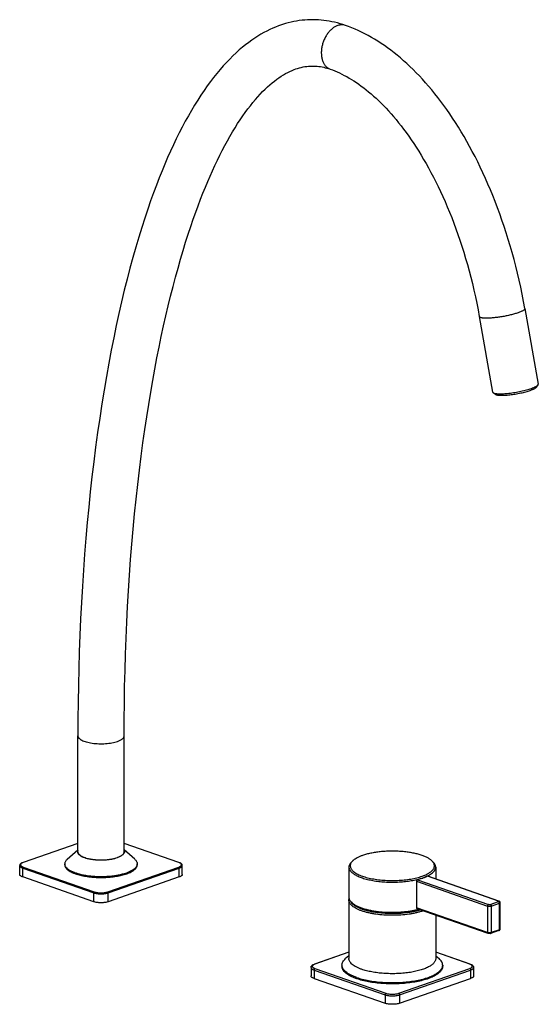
# Model space of a CAD drawing. Header units: millimetres. Extents: x -582 to 8, y -486 to 323.
# Tile 1 of 3: x -582 to -381, y -486 to -103. Entities that reach past the tile are written whole.
import ezdxf

# ---------------------------------------------------------------- set-up
doc = ezdxf.new("R2010")
doc.units = ezdxf.units.MM
doc.header["$LTSCALE"] = 23.1
doc.layers.get('0').update_dxf_attribs({"linetype": 'CONTINUOUS'})

msp = doc.modelspace()

# ---------------------------------------------------------------- linework, layer by layer
at = {"color": 7, "linetype": 'CONTINUOUS'}
for p, q in [((-385.97, -215.67), (-380.78, -245.04)), ((-403.69, -218.81), (-398.51, -248.16)), ((-397.41, -249.04), (-398.31, -248.42)), ((-381.52, -246.23), (-380.88, -245.35)), ((-559.61, -426.7), (-559.61, -381.62)), ((-541.61, -426.7), (-541.61, -381.62)), ((-559.61, -423.43), (-580.9, -430.85)), ((-520.32, -430.85), (-541.61, -423.43)), ((-563.7, -429.56), (-559.61, -426)), ((-537.52, -429.56), (-541.61, -426)), ((-582.19, -435.51), (-582.19, -432.05)), ((-564.71, -431.76), (-564.71, -431.39)), ((-536.51, -431.76), (-536.51, -431.39)), ((-519.03, -435.51), (-519.03, -432.05)), ((-452.65, -430.04), (-453.11, -430.45)), ((-422.29, -430.04), (-421.83, -430.45)), ((-454.32, -432.63), (-454.32, -444.35)), ((-420.62, -432.63), (-420.62, -437.28)), ((-553.44, -446.11), (-581.01, -436.5)), ((-520.2, -436.5), (-547.78, -446.11)), ((-428.08, -438.16), (-428.08, -448.47)), ((-396.09, -445.83), (-423.64, -436.23)), ((-454.32, -445.52), (-454.32, -468.2)), ((-395.61, -456.73), (-395.61, -446.42)), ((-400.31, -458.44), (-427.85, -448.84)), ((-420.62, -451.36), (-420.62, -468.2)), ((-396.09, -457.33), (-399.28, -458.44)), ((-454.32, -465.68), (-467.69, -470.33)), ((-407.26, -470.33), (-420.62, -465.68)), ((-454.32, -467.07), (-455.62, -468.2)), ((-420.62, -467.07), (-419.32, -468.2)), ((-469.05, -471.67), (-469.05, -474.95)), ((-457.02, -470.73), (-457.02, -471.2)), ((-417.92, -470.73), (-417.92, -471.2)), ((-405.89, -471.67), (-405.89, -474.95)), ((-467.88, -475.94), (-440.3, -485.55)), ((-434.64, -485.55), (-407.07, -475.94))]:
    msp.add_line(p, q, dxfattribs=at)
at = {"color": 9, "linetype": 'CONTINUOUS'}
for p, q in [((-559.61, -423.46), (-580.8, -430.85)), ((-520.42, -430.85), (-541.61, -423.46)), ((-581.01, -433.03), (-553.44, -442.64)), ((-581.01, -436.5), (-581.01, -433.03)), ((-580.8, -432.68), (-553.23, -442.29)), ((-547.99, -442.29), (-520.42, -432.68)), ((-547.78, -442.64), (-520.2, -433.03)), ((-520.2, -436.5), (-520.2, -433.03)), ((-428.08, -438.16), (-400.5, -447.78)), ((-427.66, -437.59), (-400.15, -447.18)), ((-396.26, -445.83), (-423.77, -436.24)), ((-553.44, -446.11), (-553.44, -442.64)), ((-547.78, -446.11), (-547.78, -442.64)), ((-399.44, -447.18), (-396.26, -446.08)), ((-399.09, -447.78), (-395.91, -446.67)), ((-395.91, -456.98), (-395.91, -446.67)), ((-400.5, -458.09), (-428.08, -448.47)), ((-400.5, -447.78), (-400.5, -458.09)), ((-399.09, -447.78), (-399.09, -458.09)), ((-395.91, -456.98), (-399.09, -458.09)), ((-454.32, -465.74), (-467.52, -470.34)), ((-407.42, -470.34), (-420.62, -465.74)), ((-467.88, -472.66), (-440.3, -482.27)), ((-467.88, -472.66), (-467.88, -475.94)), ((-467.52, -472.06), (-439.95, -481.68)), ((-435, -481.68), (-407.42, -472.06)), ((-434.64, -482.27), (-407.07, -472.66)), ((-407.07, -472.66), (-407.07, -475.94)), ((-440.3, -482.27), (-440.3, -485.55)), ((-434.64, -482.27), (-434.64, -485.55))]:
    msp.add_line(p, q, dxfattribs=at)
at = {"color": 7, "linetype": 'CONTINUOUS'}
for points in [[(-480.88, -105.62), (-481.7, -105.92), (-482.81, -106.35), (-483.93, -106.83), (-485.06, -107.34), (-486.2, -107.9), (-487.34, -108.51), (-488.5, -109.16), (-489.67, -109.86), (-490.85, -110.62), (-492.04, -111.43), (-493.24, -112.3), (-494.46, -113.23), (-495.68, -114.22), (-496.91, -115.26), (-498.15, -116.38), (-499.4, -117.55), (-500.64, -118.79), (-501.89, -120.09), (-503.14, -121.45), (-504.39, -122.88), (-505.63, -124.37), (-506.88, -125.93), (-508.11, -127.55), (-509.35, -129.24), (-510.58, -130.99), (-511.81, -132.82), (-513.04, -134.71), (-514.26, -136.68), (-515.48, -138.71), (-516.68, -140.81), (-517.88, -142.97), (-519.06, -145.18), (-520.23, -147.46), (-521.38, -149.79), (-522.51, -152.16), (-523.63, -154.58), (-524.74, -157.06), (-525.83, -159.61), (-526.92, -162.24), (-528.01, -164.96), (-529.11, -167.79), (-530.22, -170.76), (-531.34, -173.86), (-532.47, -177.12), (-533.62, -180.56), (-534.77, -184.16), (-535.93, -187.92), (-537.09, -191.81), (-538.23, -195.84), (-539.36, -199.98), (-540.47, -204.23), (-541.55, -208.59), (-542.62, -213.03), (-543.66, -217.58), (-544.67, -222.24), (-545.67, -227.02), (-546.64, -231.92), (-547.59, -236.94), (-548.52, -242.1), (-549.42, -247.37), (-550.29, -252.76), (-551.12, -258.24), (-551.93, -263.82), (-552.69, -269.48), (-553.42, -275.21), (-554.11, -281.02), (-554.76, -286.9), (-555.38, -292.84), (-555.95, -298.85), (-556.49, -304.93), (-556.98, -311.07), (-557.43, -317.28), (-557.84, -323.54), (-558.21, -329.85), (-558.54, -336.21), (-558.82, -342.61), (-559.06, -349.05), (-559.26, -355.53), (-559.41, -362.03), (-559.52, -368.56), (-559.59, -375.11), (-559.61, -381.62)], [(-455.72, -105.7), (-456.74, -105.36), (-457.78, -105.04), (-458.82, -104.76), (-459.87, -104.5), (-460.91, -104.27), (-461.96, -104.07), (-463.01, -103.9), (-464.06, -103.76), (-465.11, -103.65), (-466.17, -103.57), (-467.22, -103.52), (-468.28, -103.5), (-469.34, -103.51), (-470.4, -103.55), (-471.46, -103.62), (-472.53, -103.72), (-473.6, -103.85), (-474.67, -104.02), (-475.75, -104.22), (-476.82, -104.45), (-477.9, -104.72), (-478.98, -105.01), (-480.06, -105.35), (-480.88, -105.62)], [(-385.97, -215.67), (-386.47, -212.92), (-387.02, -210.14), (-387.6, -207.39), (-388.21, -204.66), (-388.84, -201.95), (-389.51, -199.27), (-390.2, -196.62), (-390.91, -193.99), (-391.66, -191.4), (-392.43, -188.84), (-393.22, -186.31), (-394.04, -183.81), (-394.88, -181.34), (-395.74, -178.91), (-396.62, -176.52), (-397.52, -174.17), (-398.44, -171.85), (-399.38, -169.57), (-400.33, -167.32), (-401.31, -165.12), (-402.3, -162.95), (-403.3, -160.83), (-404.32, -158.74), (-405.35, -156.7), (-406.4, -154.69), (-407.46, -152.72), (-408.53, -150.8), (-409.62, -148.91), (-410.71, -147.06), (-411.82, -145.26), (-412.93, -143.49), (-414.06, -141.76), (-415.2, -140.08), (-416.34, -138.43), (-417.49, -136.82), (-418.65, -135.26), (-419.82, -133.73), (-421, -132.24), (-422.18, -130.79), (-423.37, -129.37), (-424.57, -128), (-425.77, -126.66), (-426.98, -125.36), (-428.19, -124.1), (-429.41, -122.88), (-430.63, -121.7), (-431.86, -120.55), (-433.09, -119.44), (-434.33, -118.37), (-435.57, -117.33), (-436.82, -116.33), (-438.06, -115.37), (-439.32, -114.44), (-440.57, -113.55), (-441.83, -112.7), (-443.09, -111.88), (-444.36, -111.1), (-445.62, -110.35), (-446.89, -109.64), (-448.16, -108.97), (-449.42, -108.33), (-450.69, -107.73), (-451.96, -107.17), (-453.23, -106.64), (-454.5, -106.15), (-455.72, -105.7)], [(-474.96, -122.63), (-474.33, -122.42), (-473.58, -122.2), (-472.84, -122.01), (-472.11, -121.85), (-471.4, -121.72), (-470.69, -121.62), (-470, -121.55), (-469.32, -121.51), (-468.65, -121.49), (-467.99, -121.49), (-467.33, -121.52), (-466.68, -121.57), (-466.03, -121.64), (-465.39, -121.74), (-464.76, -121.85), (-464.13, -121.98), (-463.5, -122.14), (-462.88, -122.31), (-462.25, -122.5), (-461.65, -122.7)], [(-541.61, -381.62), (-541.59, -375.27), (-541.52, -368.88), (-541.42, -362.54), (-541.27, -356.24), (-541.08, -349.97), (-540.85, -343.74), (-540.58, -337.56), (-540.27, -331.41), (-539.92, -325.31), (-539.53, -319.25), (-539.09, -313.24), (-538.62, -307.27), (-538.1, -301.35), (-537.55, -295.49), (-536.96, -289.71), (-536.34, -284.04), (-535.69, -278.48), (-535.01, -273.06), (-534.31, -267.8), (-533.58, -262.69), (-532.84, -257.73), (-532.08, -252.91), (-531.31, -248.22), (-530.51, -243.66), (-529.7, -239.21), (-528.88, -234.87), (-528.04, -230.64), (-527.18, -226.5), (-526.3, -222.46), (-525.41, -218.51), (-524.5, -214.64), (-523.57, -210.86), (-522.63, -207.14), (-521.67, -203.51), (-520.69, -199.97), (-519.71, -196.52), (-518.72, -193.18), (-517.73, -189.96), (-516.74, -186.85), (-515.75, -183.87), (-514.78, -181.03), (-513.82, -178.32), (-512.87, -175.74), (-511.93, -173.27), (-511, -170.89), (-510.08, -168.6), (-509.16, -166.39), (-508.23, -164.25), (-507.3, -162.16), (-506.37, -160.12), (-505.42, -158.12), (-504.46, -156.16), (-503.49, -154.25), (-502.51, -152.38), (-501.52, -150.57), (-500.53, -148.81), (-499.53, -147.11), (-498.54, -145.46), (-497.54, -143.88), (-496.54, -142.36), (-495.55, -140.9), (-494.56, -139.5), (-493.58, -138.17), (-492.6, -136.9), (-491.63, -135.68), (-490.67, -134.53), (-489.71, -133.44), (-488.76, -132.41), (-487.83, -131.43), (-486.9, -130.51), (-485.98, -129.64), (-485.06, -128.82), (-484.16, -128.05), (-483.27, -127.33), (-482.38, -126.66), (-481.51, -126.03), (-480.64, -125.45), (-479.78, -124.92), (-478.93, -124.43), (-478.09, -123.98), (-477.26, -123.57), (-476.43, -123.2), (-475.61, -122.86), (-474.96, -122.63)], [(-461.65, -122.7), (-460.75, -123.02), (-459.83, -123.39), (-458.9, -123.78), (-457.97, -124.2), (-457.05, -124.64), (-456.12, -125.12), (-455.18, -125.62), (-454.25, -126.16), (-453.31, -126.72), (-452.37, -127.31), (-451.43, -127.93), (-450.49, -128.58), (-449.54, -129.26), (-448.59, -129.97), (-447.64, -130.72), (-446.68, -131.5), (-445.72, -132.31), (-444.76, -133.15), (-443.8, -134.03), (-442.83, -134.94), (-441.86, -135.88), (-440.89, -136.86), (-439.91, -137.88), (-438.94, -138.93), (-437.96, -140.02), (-436.98, -141.15), (-436, -142.31), (-435.03, -143.52), (-434.05, -144.76), (-433.07, -146.04), (-432.09, -147.36), (-431.11, -148.72), (-430.13, -150.12), (-429.16, -151.56), (-428.19, -153.05), (-427.22, -154.57), (-426.26, -156.14), (-425.3, -157.75), (-424.35, -159.4), (-423.4, -161.09), (-422.46, -162.83), (-421.52, -164.61), (-420.6, -166.43), (-419.68, -168.3), (-418.78, -170.2), (-417.88, -172.15), (-417, -174.14), (-416.13, -176.17), (-415.27, -178.24), (-414.42, -180.36), (-413.6, -182.51), (-412.79, -184.7), (-411.99, -186.93), (-411.21, -189.2), (-410.46, -191.5), (-409.72, -193.84), (-409.01, -196.21), (-408.31, -198.62), (-407.64, -201.05), (-407, -203.52), (-406.38, -206.02), (-405.78, -208.54), (-405.21, -211.09), (-404.67, -213.66), (-404.16, -216.26), (-403.69, -218.81)]]:
    msp.add_lwpolyline(points, dxfattribs=at)
at = {"color": 9, "linetype": 'CONTINUOUS'}
for centre, radius, start, end in [((-579.39, -434.91), 4.3, 109.2131, 110.4535), ((-521.81, -434.86), 4.25, 69.5383, 70.7951), ((-450.94, -445.7), 2.33, 200.7061, 203.3691), ((-396.17, -457.12), 0.22, 289.2184, 290.892), ((-466.22, -474.09), 3.97, 109.2044, 111.3968), ((-408.69, -474), 3.88, 68.5766, 70.8223)]:
    msp.add_arc(centre, radius, start, end, dxfattribs=at)
at = {"color": 7, "linetype": 'CONTINUOUS'}
for centre, radius, start, end in [((-546.92, -417.13), 19.17, 286.1296, 289.1378), ((-451.83, -446.22), 1.29, 195.0942, 199.774), ((-450.93, -446.25), 2.04, 192.3476, 196.8723)]:
    msp.add_arc(centre, radius, start, end, dxfattribs=at)
at = {"color": 9, "linetype": 'CONTINUOUS'}
for points, knots in [([(-458.69, -105.76), (-459.05, -105.89), (-459.78, -106.23), (-460.8, -106.94), (-461.76, -107.85), (-462.64, -108.92), (-463.41, -110.14), (-464.06, -111.47), (-464.55, -112.88), (-464.89, -114.32), (-465.06, -115.75), (-465.05, -117.15), (-464.88, -118.46), (-464.53, -119.67), (-464.02, -120.72), (-463.47, -121.47), (-462.95, -121.96), (-462.55, -122.26), (-462.11, -122.52), (-461.8, -122.64), (-461.65, -122.7)], [0, 0, 0, 0, 0.055892, 0.115793, 0.179582, 0.246767, 0.316581, 0.388067, 0.460154, 0.531733, 0.601728, 0.669169, 0.733269, 0.79351, 0.849736, 0.902241, 0.927372, 0.951921, 0.976065, 1, 1, 1, 1]), ([(-455.72, -105.7), (-455.95, -105.62), (-456.43, -105.5), (-457.17, -105.46), (-457.93, -105.54), (-458.43, -105.68), (-458.69, -105.76)], [0, 0, 0, 0, 0.239751, 0.483873, 0.736261, 1, 1, 1, 1]), ([(-388.66, -217.34), (-389.11, -217.49), (-390.07, -217.8), (-391.6, -218.2), (-393.25, -218.57), (-394.96, -218.89), (-396.66, -219.14), (-398.3, -219.33), (-399.59, -219.43), (-400.54, -219.46), (-400.98, -219.46), (-401.19, -219.46)], [0, 0, 0, 0, 0.111791, 0.237052, 0.371199, 0.509259, 0.646096, 0.776626, 0.896031, 0.95019, 1, 1, 1, 1]), ([(-385.97, -215.67), (-385.96, -215.69), (-385.96, -215.75), (-385.99, -215.84), (-386.03, -215.93), (-386.1, -216.03), (-386.2, -216.13), (-386.36, -216.27), (-386.63, -216.45), (-387.02, -216.67), (-387.5, -216.89), (-388.05, -217.12), (-388.45, -217.27), (-388.66, -217.34)], [0, 0, 0, 0, 0.025433, 0.052871, 0.083908, 0.119629, 0.160709, 0.207544, 0.319173, 0.455077, 0.6147, 0.796871, 1, 1, 1, 1]), ([(-401.19, -219.46), (-401.37, -219.45), (-401.72, -219.44), (-402.2, -219.41), (-402.62, -219.35), (-402.97, -219.28), (-403.23, -219.2), (-403.39, -219.13), (-403.49, -219.08), (-403.57, -219.02), (-403.63, -218.95), (-403.67, -218.88), (-403.69, -218.83), (-403.69, -218.81)], [0, 0, 0, 0, 0.201765, 0.382061, 0.53978, 0.674211, 0.785241, 0.83225, 0.87389, 0.910607, 0.943101, 0.972419, 1, 1, 1, 1]), ([(-559.61, -381.62), (-559.61, -381.7), (-559.59, -381.86), (-559.52, -382.09), (-559.39, -382.32), (-559.22, -382.54), (-559, -382.76), (-558.74, -382.97), (-558.43, -383.18), (-557.95, -383.45), (-557.25, -383.75), (-556.29, -384.07), (-555.21, -384.33), (-554.03, -384.53), (-552.78, -384.68), (-551.49, -384.75), (-550.17, -384.76), (-548.86, -384.71), (-547.59, -384.59), (-546.39, -384.4), (-545.28, -384.16), (-544.57, -383.95), (-544.25, -383.84)], [0, 0, 0, 0, 0.014022, 0.028576, 0.044128, 0.061044, 0.079583, 0.099911, 0.122121, 0.146248, 0.200158, 0.261212, 0.328567, 0.401124, 0.477596, 0.55657, 0.636557, 0.716036, 0.793504, 0.867516, 0.936738, 1, 1, 1, 1]), ([(-544.25, -383.84), (-544.05, -383.77), (-543.67, -383.62), (-543.14, -383.38), (-542.68, -383.12), (-542.3, -382.84), (-542, -382.55), (-541.78, -382.25), (-541.64, -381.94), (-541.61, -381.72), (-541.61, -381.62)], [0, 0, 0, 0, 0.174785, 0.334676, 0.479145, 0.608166, 0.722418, 0.823564, 0.914591, 1, 1, 1, 1]), ([(-582.19, -432.05), (-582.19, -432.09), (-582.17, -432.19), (-582.11, -432.33), (-582.01, -432.46), (-581.88, -432.59), (-581.71, -432.71), (-581.42, -432.87), (-581.18, -432.97), (-581.01, -433.03)], [0, 0, 0, 0, 0.085427, 0.176474, 0.277643, 0.39192, 0.520968, 0.665459, 1, 1, 1, 1]), ([(-580.89, -430.88), (-581.04, -430.94), (-581.25, -431.03), (-581.49, -431.18), (-581.64, -431.29), (-581.75, -431.41), (-581.83, -431.53), (-581.88, -431.66), (-581.89, -431.79), (-581.87, -431.91), (-581.81, -432.04), (-581.71, -432.16), (-581.59, -432.28), (-581.43, -432.39), (-581.17, -432.53), (-580.96, -432.62), (-580.8, -432.68)], [0, 0, 0, 0, 0.163988, 0.234638, 0.297718, 0.353658, 0.40341, 0.448582, 0.491488, 0.534896, 0.581462, 0.633264, 0.691659, 0.757396, 0.830771, 1, 1, 1, 1]), ([(-580.8, -430.85), (-580.82, -430.85), (-580.85, -430.84), (-580.89, -430.84), (-580.9, -430.85)], [0, 0, 0, 0, 0.516313, 1, 1, 1, 1]), ([(-520.42, -430.85), (-520.4, -430.85), (-520.37, -430.84), (-520.33, -430.84), (-520.32, -430.85)], [0, 0, 0, 0, 0.516313, 1, 1, 1, 1]), ([(-520.42, -432.68), (-520.26, -432.62), (-520.04, -432.53), (-519.78, -432.39), (-519.63, -432.28), (-519.5, -432.16), (-519.41, -432.04), (-519.35, -431.91), (-519.33, -431.79), (-519.34, -431.66), (-519.39, -431.53), (-519.47, -431.41), (-519.58, -431.29), (-519.73, -431.18), (-519.97, -431.03), (-520.18, -430.94), (-520.33, -430.88)], [0, 0, 0, 0, 0.169229, 0.242604, 0.308341, 0.366736, 0.418538, 0.465104, 0.508512, 0.551418, 0.59659, 0.646342, 0.702282, 0.765362, 0.836012, 1, 1, 1, 1]), ([(-520.2, -433.03), (-520.03, -432.97), (-519.79, -432.87), (-519.51, -432.71), (-519.34, -432.59), (-519.21, -432.46), (-519.11, -432.33), (-519.05, -432.19), (-519.03, -432.09), (-519.03, -432.05)], [0, 0, 0, 0, 0.334541, 0.479032, 0.60808, 0.722357, 0.823526, 0.914573, 1, 1, 1, 1]), ([(-580.8, -432.68), (-580.83, -432.69), (-580.89, -432.73), (-580.96, -432.81), (-581, -432.92), (-581.01, -432.99), (-581.01, -433.03)], [0, 0, 0, 0, 0.218543, 0.469506, 0.737391, 1, 1, 1, 1]), ([(-520.42, -432.68), (-520.39, -432.69), (-520.33, -432.73), (-520.26, -432.81), (-520.22, -432.92), (-520.2, -432.99), (-520.2, -433.03)], [0, 0, 0, 0, 0.218543, 0.469506, 0.737391, 1, 1, 1, 1]), ([(-553.23, -442.29), (-553.26, -442.3), (-553.31, -442.34), (-553.38, -442.42), (-553.43, -442.53), (-553.44, -442.61), (-553.44, -442.64)], [0, 0, 0, 0, 0.218543, 0.469506, 0.737391, 1, 1, 1, 1]), ([(-553.44, -442.64), (-553.24, -442.71), (-552.81, -442.83), (-552.12, -442.96), (-551.38, -443.04), (-550.61, -443.06), (-549.84, -443.04), (-549.09, -442.96), (-548.41, -442.83), (-547.98, -442.71), (-547.78, -442.64)], [0, 0, 0, 0, 0.109867, 0.232446, 0.363935, 0.5, 0.636065, 0.767554, 0.890133, 1, 1, 1, 1]), ([(-553.23, -442.29), (-553.04, -442.35), (-552.64, -442.46), (-552.01, -442.58), (-551.32, -442.65), (-550.61, -442.67), (-549.89, -442.65), (-549.21, -442.58), (-548.57, -442.46), (-548.18, -442.35), (-547.99, -442.29)], [0, 0, 0, 0, 0.109865, 0.232445, 0.363934, 0.5, 0.636066, 0.767555, 0.890135, 1, 1, 1, 1]), ([(-547.99, -442.29), (-547.96, -442.3), (-547.9, -442.34), (-547.84, -442.42), (-547.79, -442.53), (-547.78, -442.61), (-547.78, -442.64)], [0, 0, 0, 0, 0.218543, 0.469506, 0.737391, 1, 1, 1, 1]), ([(-449.39, -449.67), (-449.76, -449.54), (-450.47, -449.27), (-451.46, -448.81), (-452.31, -448.32), (-453.03, -447.8), (-453.59, -447.26), (-454.01, -446.7), (-454.22, -446.2), (-454.31, -445.81), (-454.32, -445.62), (-454.32, -445.52)], [0, 0, 0, 0, 0.174749, 0.334608, 0.479048, 0.608042, 0.72227, 0.823396, 0.914404, 0.957566, 1, 1, 1, 1]), ([(-452.87, -446.97), (-452.94, -446.9), (-453.18, -446.65), (-453.4, -446.36), (-453.53, -446.13)], [0, 0, 0, 0, 0.268258, 1, 1, 1, 1]), ([(-449.03, -449.08), (-449.44, -448.94), (-450.21, -448.64), (-451.26, -448.14), (-452.14, -447.59), (-452.65, -447.18), (-452.87, -446.97)], [0, 0, 0, 0, 0.293286, 0.558127, 0.793572, 1, 1, 1, 1]), ([(-400.15, -447.18), (-400.2, -447.2), (-400.3, -447.27), (-400.41, -447.41), (-400.48, -447.58), (-400.5, -447.71), (-400.5, -447.78)], [0, 0, 0, 0, 0.218525, 0.469506, 0.737411, 1, 1, 1, 1]), ([(-400.15, -447.18), (-400.1, -447.2), (-399.98, -447.23), (-399.79, -447.24), (-399.61, -447.23), (-399.49, -447.2), (-399.44, -447.18)], [0, 0, 0, 0, 0.232383, 0.5, 0.767617, 1, 1, 1, 1]), ([(-399.44, -447.18), (-399.39, -447.2), (-399.29, -447.27), (-399.18, -447.41), (-399.11, -447.58), (-399.09, -447.71), (-399.09, -447.78)], [0, 0, 0, 0, 0.218525, 0.469506, 0.737411, 1, 1, 1, 1]), ([(-396.26, -445.83), (-396.23, -445.82), (-396.18, -445.81), (-396.12, -445.82), (-396.09, -445.83)], [0, 0, 0, 0, 0.516364, 1, 1, 1, 1]), ([(-396.26, -446.08), (-396.24, -446.07), (-396.2, -446.05), (-396.15, -446.02), (-396.12, -445.99), (-396.11, -445.95), (-396.12, -445.91), (-396.15, -445.88), (-396.2, -445.85), (-396.24, -445.84), (-396.26, -445.83)], [0, 0, 0, 0, 0.167725, 0.304671, 0.412279, 0.5, 0.587721, 0.695329, 0.832275, 1, 1, 1, 1]), ([(-396.26, -446.08), (-396.21, -446.09), (-396.11, -446.16), (-396, -446.3), (-395.93, -446.47), (-395.91, -446.6), (-395.91, -446.67)], [0, 0, 0, 0, 0.218525, 0.469506, 0.737411, 1, 1, 1, 1]), ([(-395.91, -446.67), (-395.86, -446.65), (-395.79, -446.62), (-395.7, -446.57), (-395.66, -446.52), (-395.63, -446.49), (-395.62, -446.46), (-395.61, -446.43), (-395.61, -446.42)], [0, 0, 0, 0, 0.33467, 0.607924, 0.722247, 0.823455, 0.914538, 1, 1, 1, 1]), ([(-425.51, -449.65), (-425.91, -449.8), (-426.75, -450.06), (-428.08, -450.41), (-429.5, -450.7), (-431.52, -451.04), (-434.17, -451.32), (-437.44, -451.43), (-440.7, -451.32), (-443.36, -451.05), (-445.38, -450.72), (-446.8, -450.42), (-448.13, -450.08), (-448.98, -449.81), (-449.39, -449.67)], [0, 0, 0, 0, 0.05301, 0.109642, 0.169491, 0.232099, 0.363531, 0.499616, 0.635754, 0.767337, 0.830056, 0.890038, 0.946822, 1, 1, 1, 1]), ([(-426.55, -449.29), (-426.94, -449.42), (-427.77, -449.65), (-429.06, -449.95), (-430.42, -450.2), (-432.34, -450.48), (-434.85, -450.71), (-437.91, -450.78), (-440.95, -450.65), (-443.42, -450.38), (-445.31, -450.06), (-446.63, -449.78), (-447.86, -449.46), (-448.65, -449.21), (-449.03, -449.08)], [0, 0, 0, 0, 0.054781, 0.112823, 0.173722, 0.237037, 0.36896, 0.504537, 0.639508, 0.769643, 0.831647, 0.890981, 0.947222, 1, 1, 1, 1]), ([(-400.5, -447.78), (-400.45, -447.79), (-400.35, -447.82), (-400.11, -447.87), (-399.79, -447.89), (-399.48, -447.87), (-399.24, -447.82), (-399.14, -447.79), (-399.09, -447.78)], [0, 0, 0, 0, 0.109902, 0.232525, 0.5, 0.767475, 0.890098, 1, 1, 1, 1]), ([(-400.31, -458.44), (-400.34, -458.43), (-400.4, -458.39), (-400.46, -458.31), (-400.49, -458.2), (-400.5, -458.13), (-400.5, -458.09)], [0, 0, 0, 0, 0.215605, 0.449119, 0.710461, 1, 1, 1, 1]), ([(-399.09, -458.09), (-399.14, -458.1), (-399.24, -458.13), (-399.48, -458.18), (-399.79, -458.2), (-400.11, -458.18), (-400.35, -458.13), (-400.45, -458.1), (-400.5, -458.09)], [0, 0, 0, 0, 0.109902, 0.232525, 0.5, 0.767475, 0.890098, 1, 1, 1, 1]), ([(-399.28, -458.44), (-399.25, -458.43), (-399.19, -458.39), (-399.13, -458.31), (-399.1, -458.2), (-399.09, -458.13), (-399.09, -458.09)], [0, 0, 0, 0, 0.215605, 0.449119, 0.710461, 1, 1, 1, 1]), ([(-396.09, -457.32), (-396.06, -457.31), (-396.01, -457.28), (-395.95, -457.2), (-395.91, -457.09), (-395.91, -457.02), (-395.91, -456.98)], [0, 0, 0, 0, 0.215656, 0.449626, 0.711032, 1, 1, 1, 1]), ([(-395.61, -456.73), (-395.61, -456.74), (-395.62, -456.77), (-395.63, -456.8), (-395.66, -456.83), (-395.7, -456.88), (-395.79, -456.93), (-395.86, -456.96), (-395.91, -456.98)], [0, 0, 0, 0, 0.085462, 0.176545, 0.277753, 0.392076, 0.66533, 1, 1, 1, 1]), ([(-467.67, -470.39), (-467.8, -470.44), (-467.99, -470.53), (-468.21, -470.67), (-468.34, -470.78), (-468.44, -470.89), (-468.51, -471), (-468.55, -471.12), (-468.55, -471.24), (-468.53, -471.36), (-468.47, -471.47), (-468.38, -471.58), (-468.26, -471.69), (-468.11, -471.79), (-467.87, -471.93), (-467.67, -472.01), (-467.52, -472.06)], [0, 0, 0, 0, 0.161392, 0.230827, 0.292815, 0.347874, 0.397039, 0.441999, 0.485105, 0.529072, 0.576442, 0.629161, 0.688493, 0.75513, 0.82934, 1, 1, 1, 1]), ([(-467.52, -470.34), (-467.55, -470.33), (-467.61, -470.32), (-467.66, -470.33), (-467.69, -470.33)], [0, 0, 0, 0, 0.516364, 1, 1, 1, 1]), ([(-407.42, -470.34), (-407.39, -470.33), (-407.34, -470.32), (-407.28, -470.33), (-407.26, -470.33)], [0, 0, 0, 0, 0.516364, 1, 1, 1, 1]), ([(-407.42, -472.06), (-407.28, -472.01), (-407.07, -471.93), (-406.83, -471.79), (-406.68, -471.69), (-406.57, -471.58), (-406.48, -471.47), (-406.42, -471.36), (-406.39, -471.24), (-406.4, -471.12), (-406.44, -471), (-406.51, -470.89), (-406.61, -470.78), (-406.74, -470.67), (-406.96, -470.53), (-407.14, -470.44), (-407.28, -470.39)], [0, 0, 0, 0, 0.17066, 0.24487, 0.311507, 0.370839, 0.423558, 0.470928, 0.514895, 0.558001, 0.602961, 0.652126, 0.707185, 0.769173, 0.838608, 1, 1, 1, 1]), ([(-469.05, -471.67), (-469.05, -471.72), (-469.04, -471.81), (-468.97, -471.95), (-468.88, -472.08), (-468.74, -472.21), (-468.57, -472.33), (-468.29, -472.5), (-468.05, -472.6), (-467.88, -472.66)], [0, 0, 0, 0, 0.085427, 0.176475, 0.277642, 0.391919, 0.520968, 0.665469, 1, 1, 1, 1]), ([(-467.52, -472.06), (-467.57, -472.08), (-467.67, -472.14), (-467.78, -472.29), (-467.86, -472.46), (-467.88, -472.59), (-467.88, -472.66)], [0, 0, 0, 0, 0.218525, 0.469506, 0.737411, 1, 1, 1, 1]), ([(-407.42, -472.06), (-407.37, -472.08), (-407.27, -472.14), (-407.16, -472.29), (-407.09, -472.46), (-407.07, -472.59), (-407.07, -472.66)], [0, 0, 0, 0, 0.218525, 0.469506, 0.737411, 1, 1, 1, 1]), ([(-407.07, -472.66), (-406.9, -472.6), (-406.66, -472.5), (-406.37, -472.33), (-406.2, -472.21), (-406.07, -472.08), (-405.97, -471.95), (-405.91, -471.81), (-405.89, -471.72), (-405.89, -471.67)], [0, 0, 0, 0, 0.334531, 0.479032, 0.608081, 0.722358, 0.823525, 0.914573, 1, 1, 1, 1]), ([(-439.95, -481.68), (-440, -481.69), (-440.09, -481.76), (-440.21, -481.9), (-440.28, -482.08), (-440.3, -482.2), (-440.3, -482.27)], [0, 0, 0, 0, 0.218525, 0.469506, 0.737411, 1, 1, 1, 1]), ([(-439.95, -481.68), (-439.77, -481.74), (-439.4, -481.84), (-438.8, -481.95), (-438.15, -482.02), (-437.47, -482.04), (-436.8, -482.02), (-436.15, -481.95), (-435.55, -481.84), (-435.17, -481.74), (-435, -481.68)], [0, 0, 0, 0, 0.109863, 0.232446, 0.363934, 0.5, 0.636066, 0.767554, 0.890137, 1, 1, 1, 1]), ([(-435, -481.68), (-434.95, -481.69), (-434.85, -481.76), (-434.74, -481.9), (-434.66, -482.08), (-434.64, -482.2), (-434.64, -482.27)], [0, 0, 0, 0, 0.218525, 0.469506, 0.737411, 1, 1, 1, 1]), ([(-440.3, -482.27), (-440.1, -482.34), (-439.67, -482.46), (-438.99, -482.58), (-438.24, -482.66), (-437.47, -482.68), (-436.7, -482.66), (-435.96, -482.58), (-435.27, -482.46), (-434.84, -482.34), (-434.64, -482.27)], [0, 0, 0, 0, 0.109864, 0.232446, 0.363935, 0.5, 0.636065, 0.767554, 0.890136, 1, 1, 1, 1])]:
    msp.add_open_spline(points, degree=3, knots=knots, dxfattribs=at)
at = {"color": 7, "linetype": 'CONTINUOUS'}
for points, knots in [([(-398.51, -248.16), (-398.51, -248.19), (-398.49, -248.24), (-398.45, -248.31), (-398.39, -248.37), (-398.34, -248.41), (-398.31, -248.42)], [0, 0, 0, 0, 0.219752, 0.452754, 0.710117, 1, 1, 1, 1]), ([(-398.31, -248.42), (-398.27, -248.45), (-398.16, -248.51), (-397.98, -248.58), (-397.76, -248.64), (-397.51, -248.7), (-397.22, -248.74), (-396.77, -248.79), (-396.13, -248.82), (-395.28, -248.82), (-394.33, -248.79), (-393.29, -248.71), (-391.8, -248.56), (-389.88, -248.28), (-387.95, -247.92), (-386.44, -247.57), (-385.38, -247.3), (-384.4, -247.02), (-383.77, -246.82), (-383.47, -246.71)], [0, 0, 0, 0, 0.010889, 0.023795, 0.038825, 0.056015, 0.075357, 0.096815, 0.145813, 0.202347, 0.26554, 0.334364, 0.407672, 0.562708, 0.720135, 0.796389, 0.869255, 0.937504, 1, 1, 1, 1]), ([(-397.41, -249.04), (-397.36, -249.07), (-397.27, -249.12), (-397.1, -249.18), (-396.9, -249.24), (-396.67, -249.29), (-396.41, -249.33), (-396, -249.37), (-395.41, -249.4), (-394.64, -249.4), (-393.77, -249.37), (-392.83, -249.3), (-391.47, -249.16), (-389.72, -248.91), (-387.97, -248.58), (-386.59, -248.26), (-385.63, -248.02), (-384.73, -247.76), (-384.16, -247.57), (-383.88, -247.48)], [0, 0, 0, 0, 0.010889, 0.023795, 0.038825, 0.056015, 0.075357, 0.096815, 0.145813, 0.202347, 0.26554, 0.334364, 0.407672, 0.562708, 0.720135, 0.796389, 0.869255, 0.937504, 1, 1, 1, 1]), ([(-383.88, -247.48), (-383.59, -247.38), (-383.18, -247.22), (-382.66, -246.99), (-382.34, -246.84), (-382.06, -246.68), (-381.83, -246.53), (-381.65, -246.39), (-381.56, -246.28), (-381.52, -246.23)], [0, 0, 0, 0, 0.342909, 0.492529, 0.626524, 0.744338, 0.84568, 0.93065, 1, 1, 1, 1]), ([(-383.47, -246.71), (-383.15, -246.6), (-382.7, -246.43), (-382.13, -246.18), (-381.78, -246.01), (-381.47, -245.84), (-381.22, -245.67), (-381.02, -245.51), (-380.92, -245.4), (-380.88, -245.35)], [0, 0, 0, 0, 0.342909, 0.492529, 0.626523, 0.744338, 0.84568, 0.93065, 1, 1, 1, 1]), ([(-380.88, -245.35), (-380.86, -245.32), (-380.83, -245.27), (-380.79, -245.19), (-380.78, -245.11), (-380.78, -245.06), (-380.78, -245.04)], [0, 0, 0, 0, 0.289883, 0.547247, 0.780247, 1, 1, 1, 1]), ([(-559.61, -426.24), (-559.64, -426.31), (-559.7, -426.48), (-559.72, -426.73), (-559.68, -426.98), (-559.59, -427.23), (-559.44, -427.48), (-559.24, -427.72), (-558.99, -427.95), (-558.68, -428.17), (-558.33, -428.39), (-557.77, -428.67), (-556.97, -428.99), (-555.89, -429.3), (-554.68, -429.55), (-553.37, -429.74), (-551.99, -429.85), (-550.58, -429.89), (-549.17, -429.85), (-547.8, -429.73), (-546.49, -429.55), (-545.29, -429.29), (-544.53, -429.07), (-544.17, -428.95)], [0, 0, 0, 0, 0.015018, 0.029482, 0.044016, 0.059232, 0.075653, 0.093668, 0.113543, 0.135435, 0.159419, 0.185507, 0.24379, 0.309609, 0.381851, 0.459119, 0.539829, 0.622274, 0.704685, 0.785299, 0.86241, 0.934438, 1, 1, 1, 1]), ([(-559.61, -426.7), (-559.61, -426.78), (-559.59, -426.94), (-559.52, -427.17), (-559.39, -427.4), (-559.22, -427.62), (-559, -427.84), (-558.74, -428.05), (-558.43, -428.26), (-557.95, -428.53), (-557.25, -428.84), (-556.29, -429.15), (-555.21, -429.41), (-554.03, -429.62), (-552.78, -429.76), (-551.49, -429.84), (-550.17, -429.85), (-548.86, -429.79), (-547.59, -429.67), (-546.39, -429.49), (-545.28, -429.24), (-544.57, -429.04), (-544.25, -428.92)], [0, 0, 0, 0, 0.014022, 0.028576, 0.044128, 0.061044, 0.079583, 0.099911, 0.122121, 0.146248, 0.200158, 0.261212, 0.328567, 0.401124, 0.477596, 0.55657, 0.636557, 0.716036, 0.793504, 0.867516, 0.936738, 1, 1, 1, 1]), ([(-544.25, -428.92), (-544.05, -428.85), (-543.67, -428.71), (-543.14, -428.46), (-542.68, -428.2), (-542.3, -427.92), (-542, -427.63), (-541.78, -427.33), (-541.64, -427.02), (-541.61, -426.81), (-541.61, -426.7)], [0, 0, 0, 0, 0.174785, 0.334676, 0.479145, 0.608166, 0.722418, 0.823564, 0.914591, 1, 1, 1, 1]), ([(-541.61, -426.24), (-541.58, -426.29), (-541.54, -426.42), (-541.51, -426.6), (-541.51, -426.79), (-541.55, -427.04), (-541.69, -427.36), (-541.97, -427.72), (-542.37, -428.07), (-542.88, -428.39), (-543.49, -428.69), (-543.94, -428.86), (-544.17, -428.95)], [0, 0, 0, 0, 0.046714, 0.091808, 0.136319, 0.181335, 0.276691, 0.384919, 0.510136, 0.654276, 0.817761, 1, 1, 1, 1]), ([(-449.03, -428.13), (-449.41, -428.26), (-450.11, -428.53), (-451.09, -428.99), (-451.94, -429.49), (-452.43, -429.85), (-452.65, -430.04)], [0, 0, 0, 0, 0.288763, 0.552126, 0.789193, 1, 1, 1, 1]), ([(-422.29, -430.04), (-422.56, -429.81), (-423.19, -429.36), (-424.28, -428.77), (-425.56, -428.24), (-427.03, -427.76), (-428.65, -427.35), (-430.4, -427.01), (-432.26, -426.75), (-434.2, -426.56), (-436.19, -426.47), (-438.2, -426.45), (-440.2, -426.53), (-442.15, -426.69), (-444.04, -426.93), (-445.82, -427.25), (-447.48, -427.64), (-448.54, -427.96), (-449.03, -428.13)], [0, 0, 0, 0, 0.038903, 0.083662, 0.134198, 0.190157, 0.250995, 0.316022, 0.384442, 0.45538, 0.527906, 0.601056, 0.673851, 0.745321, 0.814525, 0.88057, 0.942635, 1, 1, 1, 1]), ([(-580.9, -430.85), (-581.08, -430.91), (-581.32, -431.01), (-581.62, -431.19), (-581.81, -431.33), (-581.97, -431.48), (-582.09, -431.65), (-582.17, -431.84), (-582.19, -431.98), (-582.19, -432.05)], [0, 0, 0, 0, 0.297681, 0.430625, 0.55414, 0.67021, 0.781544, 0.890944, 1, 1, 1, 1]), ([(-563.7, -429.56), (-563.85, -429.7), (-564.14, -429.98), (-564.46, -430.43), (-564.63, -430.83), (-564.7, -431.15), (-564.71, -431.31), (-564.71, -431.39)], [0, 0, 0, 0, 0.289736, 0.547314, 0.780222, 0.890993, 1, 1, 1, 1]), ([(-564.71, -431.39), (-564.71, -431.51), (-564.68, -431.76), (-564.56, -432.12), (-564.37, -432.48), (-564.1, -432.83), (-563.76, -433.18), (-563.35, -433.51), (-562.87, -433.83), (-562.32, -434.13), (-561.71, -434.43), (-560.79, -434.8), (-559.51, -435.22), (-557.82, -435.63), (-555.97, -435.95), (-554.02, -436.18), (-551.98, -436.3), (-549.92, -436.32), (-547.87, -436.23), (-545.89, -436.04), (-544, -435.75), (-542.25, -435.37), (-541.16, -435.04), (-540.64, -434.86)], [0, 0, 0, 0, 0.014022, 0.028575, 0.044127, 0.061042, 0.079581, 0.099909, 0.122118, 0.146245, 0.172279, 0.200176, 0.261227, 0.328582, 0.401137, 0.477607, 0.556579, 0.636564, 0.716042, 0.793508, 0.867519, 0.936738, 1, 1, 1, 1]), ([(-564.71, -431.76), (-564.71, -431.85), (-564.69, -432.04), (-564.61, -432.41), (-564.43, -432.77), (-564.18, -433.1), (-563.86, -433.46), (-563.36, -433.89), (-562.62, -434.36), (-561.74, -434.8), (-560.73, -435.2), (-560, -435.43), (-559.62, -435.54)], [0, 0, 0, 0, 0.040313, 0.081488, 0.169316, 0.217418, 0.268876, 0.382952, 0.51313, 0.659745, 0.822363, 1, 1, 1, 1]), ([(-536.51, -431.39), (-536.51, -431.47), (-536.52, -431.63), (-536.59, -431.96), (-536.77, -432.38), (-537.12, -432.85), (-537.59, -433.3), (-538.19, -433.73), (-538.91, -434.14), (-539.73, -434.53), (-540.33, -434.76), (-540.64, -434.86)], [0, 0, 0, 0, 0.042434, 0.085596, 0.176605, 0.27773, 0.391958, 0.520953, 0.665391, 0.825254, 1, 1, 1, 1]), ([(-540.64, -435.24), (-540.33, -435.13), (-539.73, -434.9), (-538.91, -434.52), (-538.19, -434.11), (-537.59, -433.68), (-537.12, -433.22), (-536.77, -432.75), (-536.59, -432.34), (-536.52, -432.01), (-536.51, -431.84), (-536.51, -431.76)], [0, 0, 0, 0, 0.174746, 0.334609, 0.479047, 0.608042, 0.72227, 0.823395, 0.914404, 0.957566, 1, 1, 1, 1]), ([(-537.52, -429.56), (-537.36, -429.7), (-537.08, -429.98), (-536.76, -430.43), (-536.59, -430.83), (-536.52, -431.15), (-536.51, -431.31), (-536.51, -431.39)], [0, 0, 0, 0, 0.289736, 0.547314, 0.780222, 0.890993, 1, 1, 1, 1]), ([(-519.03, -432.05), (-519.03, -431.98), (-519.05, -431.84), (-519.13, -431.65), (-519.25, -431.48), (-519.41, -431.33), (-519.6, -431.19), (-519.89, -431.01), (-520.14, -430.91), (-520.32, -430.85)], [0, 0, 0, 0, 0.109056, 0.218456, 0.32979, 0.44586, 0.569376, 0.702319, 1, 1, 1, 1]), ([(-453.11, -430.45), (-453.3, -430.61), (-453.64, -430.94), (-454.03, -431.49), (-454.23, -431.97), (-454.31, -432.35), (-454.32, -432.54), (-454.32, -432.63)], [0, 0, 0, 0, 0.289737, 0.547314, 0.780223, 0.890993, 1, 1, 1, 1]), ([(-453.09, -430.47), (-453.21, -430.62), (-453.44, -430.91), (-453.69, -431.38), (-453.82, -431.86), (-453.83, -432.34), (-453.73, -432.83), (-453.51, -433.3), (-453.18, -433.76), (-452.75, -434.21), (-452.21, -434.65), (-451.57, -435.06), (-450.83, -435.46), (-450.01, -435.83), (-449.1, -436.18), (-448.1, -436.5), (-447.04, -436.79), (-445.5, -437.15), (-443.45, -437.5), (-440.87, -437.76), (-438.2, -437.88), (-435.51, -437.85), (-432.88, -437.66), (-430.36, -437.32), (-428.39, -436.92), (-426.93, -436.53), (-426.24, -436.31), (-425.91, -436.19)], [0, 0, 0, 0, 0.017994, 0.034371, 0.04964, 0.064454, 0.079542, 0.095585, 0.113132, 0.132569, 0.154136, 0.17796, 0.204079, 0.232468, 0.26305, 0.295713, 0.330308, 0.366663, 0.443853, 0.525553, 0.609838, 0.694679, 0.778027, 0.857892, 0.932419, 0.967169, 1, 1, 1, 1]), ([(-452.65, -430.04), (-452.69, -430.08), (-452.84, -430.21), (-452.99, -430.36), (-453.09, -430.47)], [0, 0, 0, 0, 0.259569, 1, 1, 1, 1]), ([(-425.91, -436.19), (-425.42, -436.02), (-424.71, -435.74), (-423.82, -435.31), (-423.24, -434.98), (-422.73, -434.64), (-422.28, -434.28), (-421.9, -433.92), (-421.6, -433.55), (-421.36, -433.16), (-421.2, -432.78), (-421.12, -432.39), (-421.12, -431.99), (-421.19, -431.6), (-421.34, -431.21), (-421.56, -430.83), (-421.75, -430.59), (-421.86, -430.47)], [0, 0, 0, 0, 0.185002, 0.269161, 0.347566, 0.420198, 0.487151, 0.548664, 0.605162, 0.657293, 0.705974, 0.752394, 0.797965, 0.844189, 0.8925, 0.944119, 1, 1, 1, 1]), ([(-421.86, -430.47), (-421.89, -430.44), (-422.03, -430.29), (-422.18, -430.15), (-422.29, -430.04)], [0, 0, 0, 0, 0.240708, 1, 1, 1, 1]), ([(-420.62, -432.63), (-420.62, -432.54), (-420.64, -432.35), (-420.71, -431.97), (-420.92, -431.49), (-421.31, -430.94), (-421.64, -430.61), (-421.83, -430.45)], [0, 0, 0, 0, 0.109007, 0.219777, 0.452686, 0.710263, 1, 1, 1, 1]), ([(-581.01, -436.5), (-581.18, -436.44), (-581.42, -436.34), (-581.71, -436.18), (-581.88, -436.06), (-582.01, -435.93), (-582.11, -435.79), (-582.17, -435.65), (-582.19, -435.56), (-582.19, -435.51)], [0, 0, 0, 0, 0.334541, 0.479032, 0.60808, 0.722357, 0.823526, 0.914573, 1, 1, 1, 1]), ([(-559.62, -435.54), (-558.96, -435.74), (-557.56, -436.07), (-555.36, -436.42), (-553.02, -436.63), (-550.61, -436.7), (-548.2, -436.63), (-545.86, -436.42), (-543.66, -436.07), (-542.26, -435.74), (-541.6, -435.54)], [0, 0, 0, 0, 0.11325, 0.236421, 0.366457, 0.499999, 0.633541, 0.763577, 0.886749, 1, 1, 1, 1]), ([(-519.03, -435.51), (-519.03, -435.56), (-519.05, -435.65), (-519.11, -435.79), (-519.21, -435.93), (-519.34, -436.06), (-519.51, -436.18), (-519.79, -436.34), (-520.03, -436.44), (-520.2, -436.5)], [0, 0, 0, 0, 0.085427, 0.176474, 0.277643, 0.39192, 0.520968, 0.665459, 1, 1, 1, 1]), ([(-454.32, -432.63), (-454.32, -432.78), (-454.29, -433.07), (-454.15, -433.51), (-453.92, -433.94), (-453.59, -434.36), (-453.19, -434.77), (-452.69, -435.16), (-452.12, -435.54), (-451.47, -435.91), (-450.74, -436.26), (-449.94, -436.59), (-449.08, -436.9), (-447.81, -437.29), (-446.09, -437.7), (-443.88, -438.09), (-441.54, -438.35), (-439.11, -438.5), (-436.65, -438.52), (-434.2, -438.41), (-431.83, -438.19), (-429.57, -437.84), (-427.49, -437.39), (-426.17, -437), (-425.56, -436.78)], [0, 0, 0, 0, 0.014021, 0.028575, 0.044126, 0.061042, 0.07958, 0.099907, 0.122117, 0.146243, 0.172276, 0.200173, 0.229859, 0.261239, 0.328592, 0.401146, 0.477615, 0.556586, 0.63657, 0.716046, 0.793511, 0.867521, 0.93674, 1, 1, 1, 1]), ([(-425.56, -436.78), (-425.18, -436.65), (-424.47, -436.38), (-423.49, -435.92), (-422.63, -435.43), (-421.92, -434.92), (-421.35, -434.37), (-420.94, -433.81), (-420.72, -433.32), (-420.64, -432.92), (-420.62, -432.73), (-420.62, -432.63)], [0, 0, 0, 0, 0.174749, 0.334608, 0.479048, 0.608042, 0.72227, 0.823396, 0.914404, 0.957566, 1, 1, 1, 1]), ([(-427.66, -437.59), (-427.72, -437.61), (-427.83, -437.66), (-427.94, -437.77), (-428.01, -437.88), (-428.06, -438), (-428.08, -438.1), (-428.08, -438.16)], [0, 0, 0, 0, 0.231458, 0.484129, 0.615074, 0.746182, 1, 1, 1, 1]), ([(-425.56, -436.97), (-425.72, -437.03), (-426.42, -437.26), (-427.12, -437.46), (-427.66, -437.59)], [0, 0, 0, 0, 0.239354, 1, 1, 1, 1]), ([(-423.77, -436.24), (-424.05, -436.37), (-424.64, -436.64), (-425.24, -436.86), (-425.56, -436.97)], [0, 0, 0, 0, 0.481847, 1, 1, 1, 1]), ([(-423.64, -436.23), (-423.66, -436.22), (-423.71, -436.21), (-423.75, -436.23), (-423.77, -436.24)], [0, 0, 0, 0, 0.474009, 1, 1, 1, 1]), ([(-547.78, -446.11), (-547.98, -446.18), (-548.41, -446.3), (-549.09, -446.43), (-549.84, -446.5), (-550.61, -446.53), (-551.38, -446.5), (-552.12, -446.43), (-552.81, -446.3), (-553.24, -446.18), (-553.44, -446.11)], [0, 0, 0, 0, 0.109867, 0.232446, 0.363935, 0.5, 0.636065, 0.767554, 0.890133, 1, 1, 1, 1]), ([(-454.32, -444.35), (-454.32, -444.51), (-454.28, -444.86), (-454.09, -445.36), (-453.79, -445.85), (-453.52, -446.15), (-453.37, -446.29)], [0, 0, 0, 0, 0.224636, 0.460356, 0.716528, 1, 1, 1, 1]), ([(-454.32, -445.52), (-454.32, -445.42), (-454.31, -445.21), (-454.27, -445), (-454.25, -444.9)], [0, 0, 0, 0, 0.498627, 1, 1, 1, 1]), ([(-453.37, -446.29), (-453.14, -446.53), (-452.58, -446.98), (-451.6, -447.57), (-450.43, -448.12), (-449.08, -448.62), (-447.57, -449.07), (-445.93, -449.44), (-444.16, -449.75), (-442.31, -449.99), (-440.39, -450.15), (-438.43, -450.22), (-436.46, -450.22), (-434.5, -450.14), (-432.58, -449.98), (-430.73, -449.75), (-428.97, -449.43), (-427.84, -449.17), (-427.3, -449.03)], [0, 0, 0, 0, 0.036927, 0.079391, 0.127455, 0.180905, 0.239325, 0.302156, 0.368729, 0.438292, 0.510029, 0.583084, 0.656573, 0.729604, 0.801296, 0.870791, 0.937276, 1, 1, 1, 1]), ([(-448.96, -449.06), (-449.45, -448.88), (-450.16, -448.61), (-451.03, -448.18), (-451.61, -447.85), (-452.12, -447.51), (-452.56, -447.16), (-452.94, -446.8), (-453.15, -446.54), (-453.24, -446.42)], [0, 0, 0, 0, 0.305546, 0.444577, 0.57413, 0.694171, 0.804853, 0.906565, 1, 1, 1, 1]), ([(-395.61, -446.42), (-395.61, -446.35), (-395.64, -446.21), (-395.75, -446.03), (-395.91, -445.9), (-396.03, -445.85), (-396.09, -445.83)], [0, 0, 0, 0, 0.258467, 0.51265, 0.758429, 1, 1, 1, 1]), ([(-426.62, -449.27), (-427.01, -449.39), (-427.83, -449.62), (-429.11, -449.92), (-430.46, -450.17), (-432.38, -450.45), (-434.87, -450.68), (-437.91, -450.75), (-440.93, -450.62), (-443.39, -450.35), (-445.26, -450.03), (-446.57, -449.75), (-447.8, -449.43), (-448.59, -449.19), (-448.96, -449.06)], [0, 0, 0, 0, 0.054791, 0.11284, 0.173746, 0.237064, 0.368989, 0.504564, 0.639529, 0.769655, 0.831655, 0.890985, 0.947224, 1, 1, 1, 1]), ([(-428.08, -448.47), (-428.08, -448.52), (-428.07, -448.6), (-428.02, -448.7), (-427.95, -448.79), (-427.89, -448.82), (-427.85, -448.84)], [0, 0, 0, 0, 0.273309, 0.528248, 0.767843, 1, 1, 1, 1]), ([(-399.28, -458.44), (-399.36, -458.46), (-399.53, -458.5), (-399.79, -458.52), (-400.06, -458.5), (-400.23, -458.46), (-400.31, -458.44)], [0, 0, 0, 0, 0.242484, 0.500003, 0.757522, 1, 1, 1, 1]), ([(-396.09, -457.33), (-396.03, -457.3), (-395.91, -457.25), (-395.75, -457.12), (-395.64, -456.94), (-395.61, -456.8), (-395.61, -456.73)], [0, 0, 0, 0, 0.241589, 0.487365, 0.741535, 1, 1, 1, 1]), ([(-469.05, -471.67), (-469.05, -471.59), (-469.03, -471.43), (-468.94, -471.2), (-468.8, -471.01), (-468.57, -470.77), (-468.2, -470.53), (-467.87, -470.4), (-467.69, -470.33)], [0, 0, 0, 0, 0.119127, 0.236811, 0.353315, 0.470828, 0.719602, 1, 1, 1, 1]), ([(-457.02, -470.73), (-457.02, -470.62), (-457.01, -470.4), (-456.92, -469.96), (-456.68, -469.41), (-456.23, -468.77), (-455.84, -468.39), (-455.62, -468.2)], [0, 0, 0, 0, 0.109007, 0.219777, 0.452686, 0.710264, 1, 1, 1, 1]), ([(-449.39, -472.35), (-449.76, -472.22), (-450.47, -471.95), (-451.46, -471.49), (-452.31, -471), (-453.03, -470.49), (-453.59, -469.94), (-454.01, -469.38), (-454.22, -468.89), (-454.31, -468.49), (-454.32, -468.3), (-454.32, -468.2)], [0, 0, 0, 0, 0.174749, 0.334608, 0.479048, 0.608042, 0.72227, 0.823396, 0.914404, 0.957566, 1, 1, 1, 1]), ([(-420.62, -468.2), (-420.62, -468.35), (-420.65, -468.64), (-420.8, -469.08), (-421.03, -469.51), (-421.35, -469.93), (-421.76, -470.34), (-422.25, -470.73), (-422.82, -471.11), (-423.48, -471.48), (-424.2, -471.83), (-425, -472.16), (-425.87, -472.47), (-427.14, -472.86), (-428.86, -473.27), (-431.06, -473.66), (-433.4, -473.92), (-435.83, -474.07), (-438.29, -474.09), (-440.74, -473.98), (-443.12, -473.76), (-445.37, -473.41), (-447.46, -472.96), (-448.77, -472.57), (-449.39, -472.35)], [0, 0, 0, 0, 0.014021, 0.028575, 0.044126, 0.061042, 0.07958, 0.099907, 0.122117, 0.146243, 0.172276, 0.200173, 0.229859, 0.261239, 0.328592, 0.401146, 0.477615, 0.556586, 0.63657, 0.716046, 0.793511, 0.867521, 0.93674, 1, 1, 1, 1]), ([(-417.92, -470.73), (-417.92, -470.62), (-417.94, -470.4), (-418.03, -469.96), (-418.26, -469.41), (-418.72, -468.77), (-419.11, -468.39), (-419.32, -468.2)], [0, 0, 0, 0, 0.109007, 0.219777, 0.452686, 0.710264, 1, 1, 1, 1]), ([(-407.26, -470.33), (-407.08, -470.4), (-406.74, -470.53), (-406.37, -470.77), (-406.14, -471.01), (-406.01, -471.2), (-405.92, -471.43), (-405.89, -471.59), (-405.89, -471.67)], [0, 0, 0, 0, 0.280398, 0.529172, 0.646685, 0.763189, 0.880873, 1, 1, 1, 1]), ([(-451.3, -475.55), (-451.73, -475.4), (-452.55, -475.08), (-453.7, -474.55), (-454.69, -473.98), (-455.52, -473.38), (-456.18, -472.75), (-456.59, -472.19), (-456.82, -471.74), (-456.93, -471.41), (-457.01, -471.07), (-457.02, -470.84), (-457.02, -470.73)], [0, 0, 0, 0, 0.174719, 0.334552, 0.478967, 0.607939, 0.722148, 0.823256, 0.86985, 0.914419, 0.957573, 1, 1, 1, 1]), ([(-451.3, -476.02), (-451.73, -475.87), (-452.55, -475.55), (-453.7, -475.02), (-454.69, -474.45), (-455.52, -473.85), (-456.18, -473.22), (-456.59, -472.66), (-456.82, -472.21), (-456.93, -471.87), (-457.01, -471.54), (-457.02, -471.31), (-457.02, -471.2)], [0, 0, 0, 0, 0.174719, 0.334552, 0.478967, 0.607939, 0.722148, 0.823256, 0.86985, 0.914419, 0.957573, 1, 1, 1, 1]), ([(-451.3, -475.55), (-450.58, -475.8), (-449.06, -476.25), (-446.64, -476.78), (-444.02, -477.18), (-441.26, -477.44), (-438.43, -477.56), (-435.57, -477.54), (-432.75, -477.37), (-430.03, -477.06), (-427.48, -476.62), (-425.48, -476.13), (-424.01, -475.68), (-423, -475.32), (-422.08, -474.94), (-421.23, -474.54), (-420.48, -474.11), (-419.81, -473.67), (-419.24, -473.21), (-418.77, -472.73), (-418.39, -472.25), (-418.12, -471.75), (-417.96, -471.24), (-417.92, -470.9), (-417.92, -470.73)], [0, 0, 0, 0, 0.06326, 0.132479, 0.206489, 0.283954, 0.36343, 0.443414, 0.522385, 0.598854, 0.671408, 0.738761, 0.770141, 0.799827, 0.827724, 0.853757, 0.877883, 0.900093, 0.92042, 0.938958, 0.955874, 0.971425, 0.985979, 1, 1, 1, 1]), ([(-417.92, -471.2), (-417.92, -471.37), (-417.96, -471.71), (-418.12, -472.22), (-418.39, -472.72), (-418.77, -473.2), (-419.24, -473.68), (-419.81, -474.14), (-420.48, -474.58), (-421.23, -475.01), (-422.08, -475.41), (-423, -475.79), (-424.01, -476.15), (-425.48, -476.6), (-427.48, -477.09), (-430.03, -477.53), (-432.75, -477.84), (-435.57, -478.01), (-438.43, -478.03), (-441.26, -477.91), (-444.02, -477.65), (-446.64, -477.25), (-449.06, -476.72), (-450.58, -476.27), (-451.3, -476.02)], [0, 0, 0, 0, 0.014021, 0.028575, 0.044126, 0.061042, 0.07958, 0.099907, 0.122117, 0.146243, 0.172276, 0.200173, 0.229859, 0.261239, 0.328592, 0.401146, 0.477615, 0.556586, 0.63657, 0.716046, 0.793511, 0.867521, 0.93674, 1, 1, 1, 1]), ([(-467.88, -475.94), (-468.05, -475.88), (-468.29, -475.78), (-468.57, -475.61), (-468.74, -475.49), (-468.88, -475.36), (-468.97, -475.23), (-469.04, -475.09), (-469.05, -475), (-469.05, -474.95)], [0, 0, 0, 0, 0.334531, 0.479032, 0.608081, 0.722358, 0.823525, 0.914573, 1, 1, 1, 1]), ([(-405.89, -474.95), (-405.89, -475), (-405.91, -475.09), (-405.97, -475.23), (-406.07, -475.36), (-406.2, -475.49), (-406.37, -475.61), (-406.66, -475.78), (-406.9, -475.88), (-407.07, -475.94)], [0, 0, 0, 0, 0.085427, 0.176475, 0.277642, 0.391919, 0.520968, 0.665469, 1, 1, 1, 1]), ([(-434.64, -485.55), (-434.84, -485.62), (-435.27, -485.74), (-435.96, -485.86), (-436.7, -485.94), (-437.47, -485.97), (-438.24, -485.94), (-438.99, -485.86), (-439.67, -485.74), (-440.1, -485.62), (-440.3, -485.55)], [0, 0, 0, 0, 0.109864, 0.232446, 0.363935, 0.5, 0.636065, 0.767554, 0.890136, 1, 1, 1, 1])]:
    msp.add_open_spline(points, degree=3, knots=knots, dxfattribs=at)

doc.saveas('drawing.dxf')
